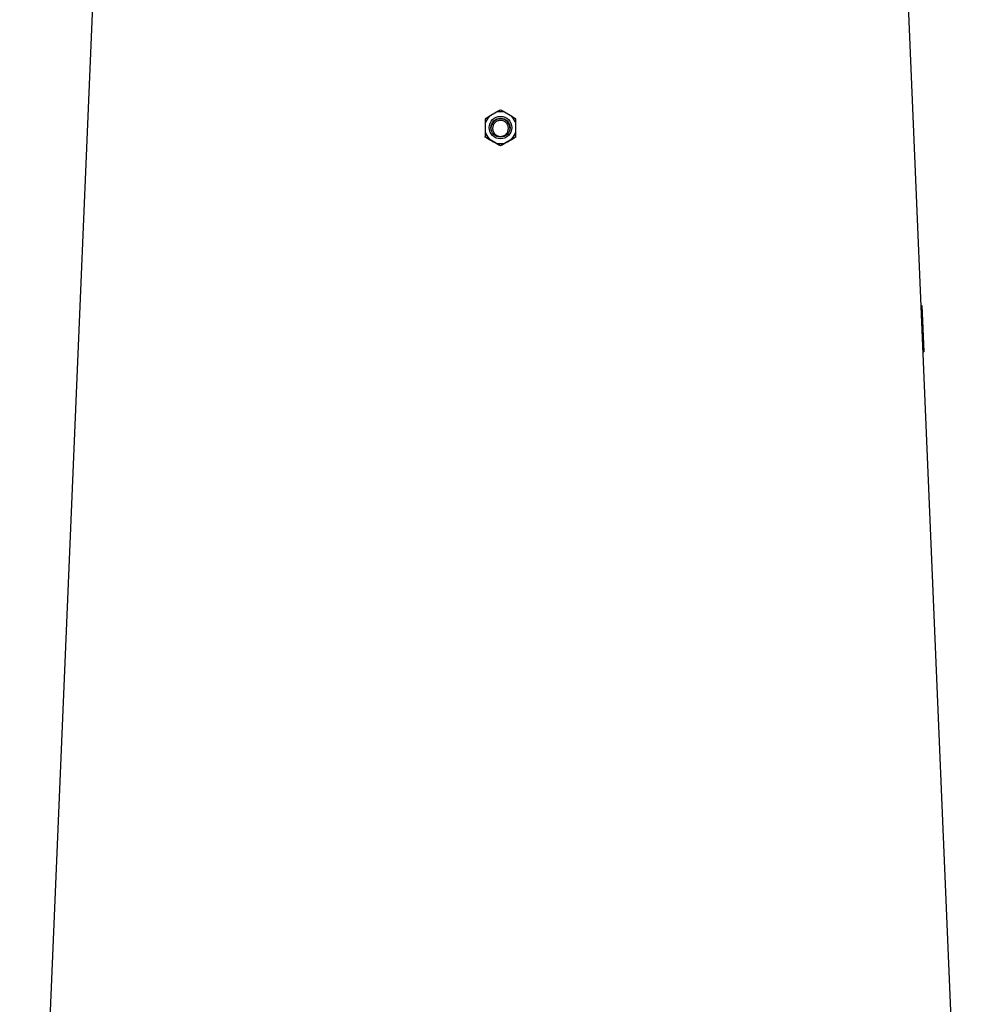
# Model space of a CAD drawing. Header units: millimetres. Extents: x 651 to 1391, y 655 to 2770.
# Tile 11 of 13: x 693 to 1209, y 1713 to 2241. Entities that reach past the tile are written whole.
import ezdxf

# ---------------------------------------------------------------- set-up
doc = ezdxf.new("R2010")
doc.units = ezdxf.units.MM

msp = doc.modelspace()

# ---------------------------------------------------------------- linework, layer by layer
at = {"color": 7, "linetype": 'Continuous', "lineweight": 25}
for p, q in [((733.45, 2282.99), (692.95, 1320.99)), ((1208.97, 1320.99), (1168.47, 2282.99)), ((948.87, 2191.7), (944.83, 2189.36)), ((957.1, 2189.36), (953.05, 2191.7)), ((942.74, 2185.75), (942.74, 2181.08)), ((959.19, 2181.08), (959.19, 2185.75)), ((942.74, 2178.32), (942.74, 2178.6)), ((959.19, 2178.32), (959.19, 2178.6)), ((944.83, 2177.46), (948.87, 2175.13)), ((950.96, 2173.57), (950.96, 2173.85)), ((953.05, 2175.13), (957.1, 2177.46)), ((1176.68, 2087.93), (1177.06, 2087.93)), ((1176.68, 2087.92), (1177.06, 2087.93)), ((1177.06, 2087.93), (1178.07, 2062.96)), ((1177.73, 2062.94), (1178.07, 2062.96))]:
    msp.add_line(p, q, dxfattribs=at)
for centre, radius in [((950.96, 2183.42), 6.05), ((950.96, 2183.39), 5.1)]:
    msp.add_circle(centre, radius, dxfattribs=at)
for centre, radius, start, end in [((950.95, 2183.41), 8.54, 135.8201, 164.1359), ((950.96, 2183.4), 8.56, 75.8606, 104.1394), ((950.97, 2183.41), 8.54, 15.8641, 44.1799), ((950.96, 2183.01), 5.1, 89.9742, 177.8692), ((950.96, 2183.01), 5.1, 2.1308, 90.0258), ((950.95, 2183.41), 8.54, 195.8641, 224.1799), ((950.97, 2183.41), 8.54, 315.8201, 344.1359), ((950.96, 2183.43), 8.56, 255.8606, 284.1394)]:
    msp.add_arc(centre, radius, start, end, dxfattribs=at)
for centre, major_axis, start_param, end_param in [((956.38, 2161.01), (222.61, -128.81), 1.621659, 1.641449), ((945.55, 2161.01), (222.61, 128.81), 1.500143, 1.519934)]:
    msp.add_ellipse(centre, major_axis=major_axis, ratio=0.031541, start_param=start_param, end_param=end_param, dxfattribs=at)
for points, knots in [([(944.83, 2189.36), (944.44, 2189.13), (944.08, 2188.91), (943.39, 2188.49), (943.06, 2188.29), (942.74, 2188.09)], [0, 0, 0, 0, 0.5, 0.5, 1, 1, 1, 1]), ([(950.96, 2192.83), (950.64, 2192.66), (950.31, 2192.48), (949.62, 2192.11), (949.25, 2191.91), (948.87, 2191.7)], [0, 0, 0, 0, 0.5, 0.5, 1, 1, 1, 1]), ([(953.05, 2191.7), (952.67, 2191.91), (952.31, 2192.11), (951.61, 2192.48), (951.28, 2192.66), (950.96, 2192.83)], [0, 0, 0, 0, 0.5, 0.5, 1, 1, 1, 1]), ([(959.19, 2188.09), (958.87, 2188.29), (958.54, 2188.49), (957.84, 2188.92), (957.48, 2189.13), (957.1, 2189.36)], [0, 0, 0, 0, 0.5, 0.5, 1, 1, 1, 1]), ([(942.74, 2188.09), (942.74, 2187.73), (942.74, 2187.36), (942.74, 2186.58), (942.74, 2186.17), (942.74, 2185.75)], [0, 0, 0, 0, 0.5, 0.5, 1, 1, 1, 1]), ([(954.41, 2180.51), (954.25, 2180.28), (954.07, 2180.07), (953.67, 2179.69), (953.45, 2179.51), (952.98, 2179.21), (952.73, 2179.09), (952.21, 2178.89), (951.94, 2178.81), (951.39, 2178.72), (951.11, 2178.7), (950.55, 2178.71), (950.27, 2178.75), (949.73, 2178.88), (949.46, 2178.97), (948.95, 2179.21), (948.72, 2179.35), (948.27, 2179.68), (948.05, 2179.87), (947.68, 2180.28), (947.51, 2180.5), (947.22, 2180.98), (947.1, 2181.23), (946.9, 2181.75), (946.83, 2182.02), (946.74, 2182.58), (946.72, 2182.85), (946.74, 2183.41), (946.78, 2183.69), (946.9, 2184.23), (946.99, 2184.5), (947.21, 2185.01), (947.35, 2185.25), (947.67, 2185.71), (947.85, 2185.92), (948.25, 2186.31), (948.47, 2186.49), (948.94, 2186.79), (949.19, 2186.91), (949.71, 2187.12), (949.98, 2187.19), (950.53, 2187.28), (950.81, 2187.3), (951.37, 2187.29), (951.65, 2187.25), (952.19, 2187.12), (952.46, 2187.03), (952.96, 2186.8), (953.2, 2186.65), (953.66, 2186.32), (953.87, 2186.14), (954.24, 2185.73), (954.41, 2185.5), (954.7, 2185.02), (954.82, 2184.77), (955.02, 2184.25), (955.09, 2183.98), (955.18, 2183.43), (955.2, 2183.15), (955.18, 2182.59), (955.15, 2182.31), (955.02, 2181.77), (954.94, 2181.5), (954.71, 2180.99), (954.57, 2180.75), (954.41, 2180.51)], [0, 0, 0, 0, 0.03125, 0.03125, 0.0625, 0.0625, 0.09375, 0.09375, 0.125, 0.125, 0.15625, 0.15625, 0.1875, 0.1875, 0.21875, 0.21875, 0.25, 0.25, 0.28125, 0.28125, 0.3125, 0.3125, 0.34375, 0.34375, 0.375, 0.375, 0.40625, 0.40625, 0.4375, 0.4375, 0.46875, 0.46875, 0.5, 0.5, 0.53125, 0.53125, 0.5625, 0.5625, 0.59375, 0.59375, 0.625, 0.625, 0.65625, 0.65625, 0.6875, 0.6875, 0.71875, 0.71875, 0.75, 0.75, 0.78125, 0.78125, 0.8125, 0.8125, 0.84375, 0.84375, 0.875, 0.875, 0.90625, 0.90625, 0.9375, 0.9375, 0.96875, 0.96875, 1, 1, 1, 1]), ([(959.19, 2185.75), (959.19, 2186.18), (959.19, 2186.59), (959.19, 2187.36), (959.19, 2187.73), (959.19, 2188.09)], [0, 0, 0, 0, 0.5, 0.5, 1, 1, 1, 1]), ([(942.74, 2181.08), (942.74, 2180.63), (942.74, 2180.2), (942.74, 2179.38), (942.74, 2178.98), (942.74, 2178.6)], [0, 0, 0, 0, 0.5, 0.5, 1, 1, 1, 1]), ([(942.74, 2178.6), (943.06, 2178.43), (943.39, 2178.25), (944.08, 2177.87), (944.45, 2177.67), (944.83, 2177.46)], [0, 0, 0, 0, 0.5, 0.5, 1, 1, 1, 1]), ([(944.72, 2177.11), (944.35, 2177.33), (944.01, 2177.53), (943.36, 2177.93), (943.04, 2178.13), (942.74, 2178.32)], [0, 0, 0, 0, 0.5, 0.5, 1, 1, 1, 1]), ([(957.1, 2177.46), (957.48, 2177.67), (957.85, 2177.88), (958.54, 2178.25), (958.87, 2178.43), (959.19, 2178.6)], [0, 0, 0, 0, 0.5, 0.5, 1, 1, 1, 1]), ([(959.19, 2178.32), (958.88, 2178.13), (958.57, 2177.93), (957.91, 2177.53), (957.57, 2177.32), (957.21, 2177.11)], [0, 0, 0, 0, 0.5, 0.5, 1, 1, 1, 1]), ([(959.19, 2178.6), (959.19, 2178.98), (959.19, 2179.37), (959.19, 2180.19), (959.19, 2180.63), (959.19, 2181.08)], [0, 0, 0, 0, 0.5, 0.5, 1, 1, 1, 1]), ([(948.87, 2175.13), (949.25, 2174.9), (949.61, 2174.68), (950.31, 2174.26), (950.64, 2174.05), (950.96, 2173.85)], [0, 0, 0, 0, 0.5, 0.5, 1, 1, 1, 1]), ([(950.96, 2173.57), (950.68, 2173.72), (950.38, 2173.88), (949.77, 2174.21), (949.45, 2174.39), (949.12, 2174.57)], [0, 0, 0, 0, 0.5, 0.5, 1, 1, 1, 1]), ([(950.96, 2173.85), (951.28, 2174.05), (951.61, 2174.25), (952.13, 2174.57), (952.3, 2174.68), (952.67, 2174.9), (952.86, 2175.01), (953.05, 2175.13)], [0, 0, 0, 0, 0.5, 0.5, 0.75, 0.75, 1, 1, 1, 1]), ([(952.81, 2174.57), (952.47, 2174.39), (952.16, 2174.22), (951.54, 2173.88), (951.25, 2173.72), (950.96, 2173.57)], [0, 0, 0, 0, 0.5, 0.5, 1, 1, 1, 1])]:
    msp.add_open_spline(points, degree=3, knots=knots, dxfattribs=at)

doc.saveas('drawing.dxf')
